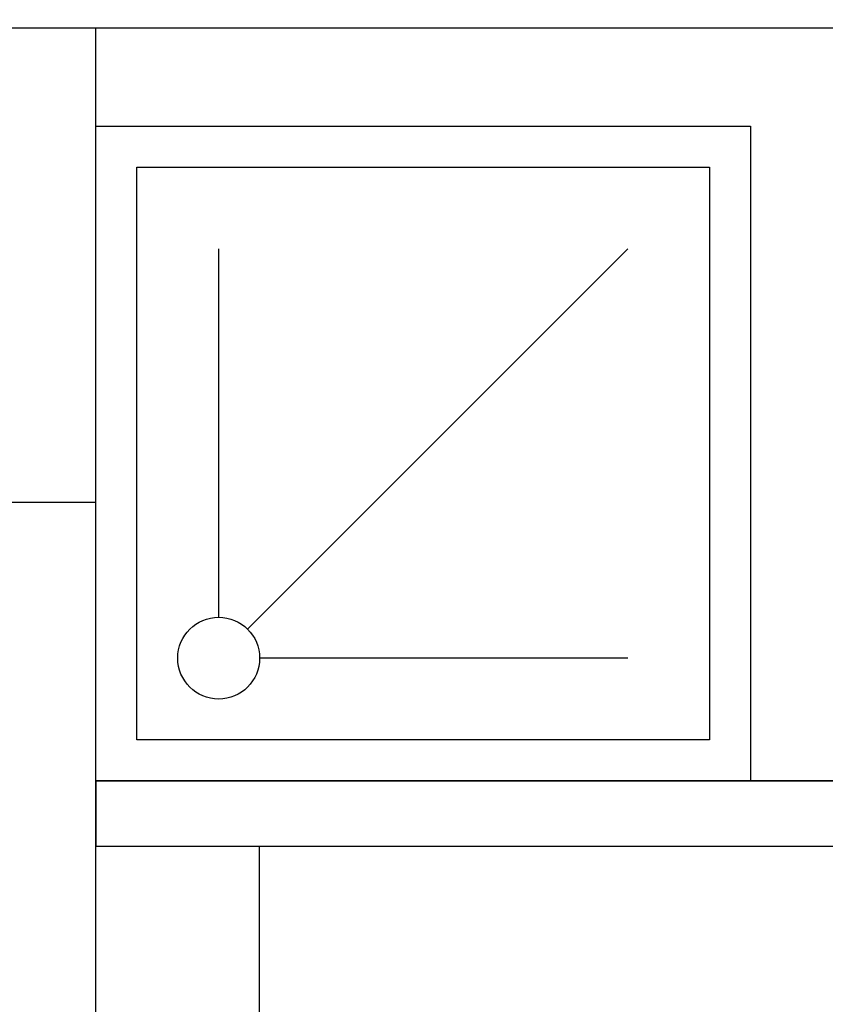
# Model space of a CAD drawing. Header units: millimetres. Extents: x 42924 to 92944, y -369470 to -179866.
# Tile 78 of 256: x 59379 to 59478, y -184139 to -184018. Entities that reach past the tile are written whole.
import ezdxf

# ---------------------------------------------------------------- set-up
doc = ezdxf.new("R2010")
doc.units = ezdxf.units.MM
for name, color, linetype in [('!! 0_ Istn-sciany', 8, 'Continuous'), ('!! 2  nowe sciany - remont', 8, 'Continuous'), ('!! 2 ZABUDOWA GK-MDF', 8, 'Continuous'), ('!! 2_LEGENDA', 8, 'Continuous'), ('!! 2_wypos-sanitarne', 8, 'Continuous')]:
    doc.layers.add(name, color=color, linetype=linetype)

# ---------------------------------------------------------------- blocks, each defined once
blk = doc.blocks.new('prysznic')
at = {"layer": '!! 2_wypos-sanitarne'}
for points in [[(39554.32, -197588.58), (39634.32, -197588.58), (39634.32, -197668.58), (39554.32, -197668.58)], [(39559.32, -197593.58), (39629.32, -197593.58), (39629.32, -197663.58), (39559.32, -197663.58)]]:
    blk.add_lwpolyline(points, close=True, dxfattribs=at)
for points in [[(39569.32, -197603.58), (39614.32, -197603.58)], [(39615.78, -197607.12), (39569.32, -197653.58)], [(39619.32, -197608.58), (39619.32, -197653.58)]]:
    blk.add_lwpolyline(points, dxfattribs=at)
blk.add_circle((39619.32, -197603.58), 5, dxfattribs=at)

msp = doc.modelspace()

# ---------------------------------------------------------------- linework, layer by layer
at = {"layer": '!! 0_ Istn-sciany'}
msp.add_lwpolyline([(59372.56735, -184223.3878), (59388.56735, -184223.3878), (59388.56735, -184077.3878), (59372.56735, -184077.3878)], dxfattribs=at)
at = {"layer": '!! 2  nowe sciany - remont'}
for points in [[(59388.56735, -184111.3878), (59528.56735, -184111.3878), (59528.56735, -184356.3878)], [(59388.56735, -184119.3878), (59520.56735, -184119.3878), (59520.56735, -184356.3878)]]:
    msp.add_lwpolyline(points, dxfattribs=at)
at = {"layer": '!! 2 ZABUDOWA GK-MDF'}
for points in [[(59372.56735, -184019.3878), (59507.56735, -184019.3878), (59507.56735, -184017.3878), (59372.56735, -184017.3878)], [(59388.56735, -184077.3878), (59388.56735, -184019.3878)], [(59408.56735, -184226.3878), (59408.56735, -184119.3878)]]:
    msp.add_lwpolyline(points, dxfattribs=at)
at = {"layer": '!! 2_LEGENDA'}
msp.add_lwpolyline([(59372.56735, -184223.3878), (59388.56735, -184223.3878), (59388.56735, -184077.3878), (59372.56735, -184077.3878)], dxfattribs=at)
msp.add_lwpolyline([(59520.56735, -184356.3878), (59528.56735, -184356.3878), (59528.56735, -184111.3878), (59388.56735, -184111.3878), (59388.56735, -184119.3878), (59520.56735, -184119.3878)], close=True, dxfattribs=at)

# ---------------------------------------------------------------- block references
at = {"layer": '!! 2_wypos-sanitarne', "rotation": 180}
msp.add_blockref('prysznic', (99022.88415, -381699.96995), dxfattribs=at)

doc.saveas('drawing.dxf')
